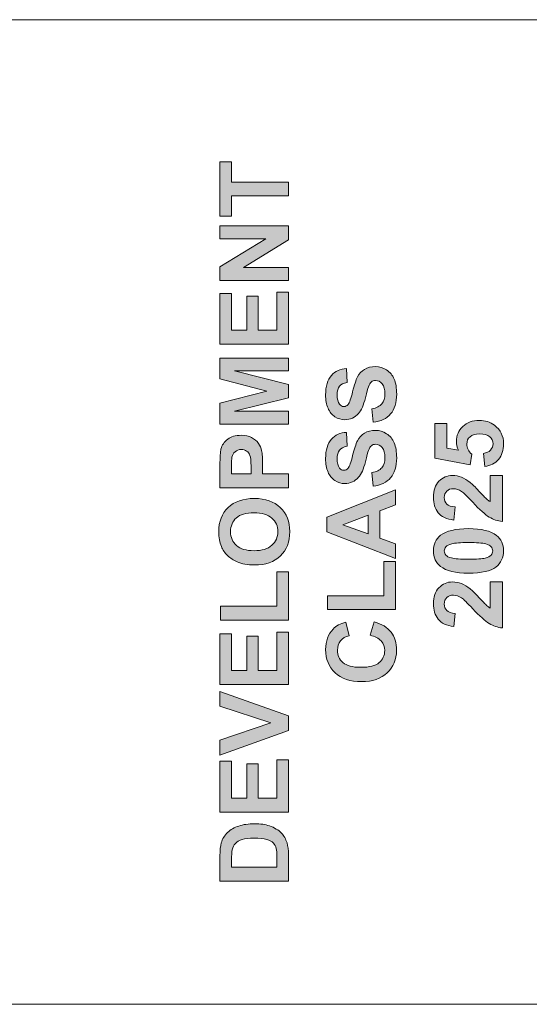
# Model space of a CAD drawing. Header units: millimetres. Extents: x 7 to 595, y -296 to -6.
# Tile 82 of 131: x 190 to 203, y -34 to -8. Entities that reach past the tile are written whole.
import ezdxf

# ---------------------------------------------------------------- set-up
doc = ezdxf.new("R2010")
doc.units = ezdxf.units.MM
doc.header["$MEASUREMENT"] = 0
doc.layers.add('Layer 1', color=7, linetype='Continuous', lineweight=0)

# ---------------------------------------------------------------- blocks, each defined once
blk = doc.blocks.new('Block_4')
at = {"layer": 'Layer 1', "true_color": 0x2c2a29, "transparency": 33554687}
for points in [[(196.932, -12.166), (195.429, -12.166), (195.429, -12.702), (195.124, -12.702), (195.124, -11.267), (195.429, -11.267), (195.429, -11.8), (196.932, -11.8)], [(196.932, -14.398), (195.124, -14.398), (195.124, -14.043), (196.336, -13.299), (195.124, -13.299), (195.124, -12.96), (196.932, -12.96), (196.932, -13.326), (195.743, -14.059), (196.932, -14.059)], [(196.932, -16.083), (195.124, -16.083), (195.124, -14.744), (195.429, -14.744), (195.429, -15.716), (195.831, -15.716), (195.831, -14.812), (196.137, -14.812), (196.137, -15.716), (196.627, -15.716), (196.627, -14.708), (196.932, -14.708)], [(196.932, -18.192), (195.124, -18.192), (195.124, -17.644), (196.357, -17.319), (195.124, -16.999), (195.124, -16.449), (196.932, -16.449), (196.932, -16.787), (195.509, -16.789), (196.932, -17.145), (196.932, -17.497), (195.509, -17.852), (196.932, -17.854)], [(199.755, -23.092), (197.961, -23.092), (197.961, -22.725), (199.449, -22.725), (199.449, -21.818), (199.755, -21.818)], [(196.932, -23.37), (195.139, -23.37), (195.139, -23.004), (196.627, -23.004), (196.627, -22.097), (196.932, -22.097)], [(196.932, -25.066), (195.124, -25.066), (195.124, -23.727), (195.429, -23.727), (195.429, -24.699), (195.831, -24.699), (195.831, -23.795), (196.137, -23.795), (196.137, -24.699), (196.627, -24.699), (196.627, -23.691), (196.932, -23.691)], [(196.932, -26.288), (195.124, -26.935), (195.124, -26.539), (196.463, -26.08), (195.124, -25.639), (195.124, -25.25), (196.932, -25.893)], [(196.932, -28.436), (195.124, -28.436), (195.124, -27.097), (195.429, -27.097), (195.429, -28.069), (195.831, -28.069), (195.831, -27.165), (196.137, -27.165), (196.137, -28.069), (196.627, -28.069), (196.627, -27.061), (196.932, -27.061)]]:
    blk.add_hatch(color=250, dxfattribs=at).paths.add_polyline_path(points)
h = blk.add_hatch(color=250, dxfattribs=at)
edge = h.paths.add_edge_path()
edge.add_spline(control_points=[(199.169, -18.145), (199.169, -18.145), (199.133, -17.789), (199.133, -17.789), (199.253, -17.767), (199.34, -17.724), (199.396, -17.659), (199.452, -17.594), (199.48, -17.506), (199.48, -17.395), (199.48, -17.278), (199.455, -17.19), (199.405, -17.13), (199.355, -17.071), (199.297, -17.041), (199.231, -17.041), (199.188, -17.041), (199.152, -17.054), (199.122, -17.078), (199.091, -17.103), (199.065, -17.147), (199.043, -17.209), (199.028, -17.252), (199.002, -17.349), (198.964, -17.5), (198.915, -17.695), (198.855, -17.832), (198.784, -17.911), (198.684, -18.022), (198.563, -18.077), (198.419, -18.077), (198.327, -18.077), (198.24, -18.051), (198.16, -17.999), (198.08, -17.947), (198.018, -17.872), (197.976, -17.774), (197.934, -17.675), (197.913, -17.558), (197.913, -17.419), (197.913, -17.193), (197.963, -17.022), (198.064, -16.908), (198.165, -16.793), (198.298, -16.734), (198.466, -16.728), (198.466, -16.728), (198.479, -17.094), (198.479, -17.094), (198.386, -17.11), (198.319, -17.143), (198.278, -17.194), (198.237, -17.245), (198.216, -17.321), (198.216, -17.423), (198.216, -17.528), (198.238, -17.611), (198.282, -17.67), (198.31, -17.709), (198.348, -17.728), (198.395, -17.728), (198.438, -17.728), (198.474, -17.71), (198.505, -17.674), (198.544, -17.628), (198.584, -17.516), (198.626, -17.339), (198.668, -17.162), (198.712, -17.031), (198.757, -16.946), (198.802, -16.861), (198.863, -16.795), (198.941, -16.747), (199.019, -16.699), (199.114, -16.675), (199.229, -16.675), (199.332, -16.675), (199.429, -16.703), (199.52, -16.761), (199.611, -16.819), (199.678, -16.9), (199.722, -17.005), (199.766, -17.11), (199.788, -17.242), (199.788, -17.399), (199.788, -17.627), (199.735, -17.803), (199.629, -17.926), (199.524, -18.048), (199.371, -18.121), (199.169, -18.145)], knot_values=[0, 0, 0, 0, 1, 1, 1, 2, 2, 2, 3, 3, 3, 4, 4, 4, 5, 5, 5, 6, 6, 6, 7, 7, 7, 8, 8, 8, 9, 9, 9, 10, 10, 10, 11, 11, 11, 12, 12, 12, 13, 13, 13, 14, 14, 14, 15, 15, 15, 16, 16, 16, 17, 17, 17, 18, 18, 18, 19, 19, 19, 20, 20, 20, 21, 21, 21, 22, 22, 22, 23, 23, 23, 24, 24, 24, 25, 25, 25, 26, 26, 26, 27, 27, 27, 28, 28, 28, 29, 29, 29, 30, 30, 30, 30], degree=3, periodic=0)
h = blk.add_hatch(color=250, dxfattribs=at)
edge = h.paths.add_edge_path()
edge.add_spline(control_points=[(202.113, -19.313), (202.113, -19.313), (202.077, -18.967), (202.077, -18.967), (202.155, -18.957), (202.218, -18.928), (202.264, -18.879), (202.31, -18.831), (202.332, -18.775), (202.332, -18.711), (202.332, -18.639), (202.303, -18.577), (202.243, -18.527), (202.184, -18.477), (202.095, -18.452), (201.976, -18.452), (201.864, -18.452), (201.78, -18.477), (201.724, -18.527), (201.668, -18.576), (201.64, -18.641), (201.64, -18.721), (201.64, -18.821), (201.684, -18.911), (201.771, -18.99), (201.771, -18.99), (201.731, -19.27), (201.731, -19.27), (201.731, -19.27), (200.791, -19.093), (200.791, -19.093), (200.791, -19.093), (200.791, -18.176), (200.791, -18.176), (200.791, -18.176), (201.115, -18.176), (201.115, -18.176), (201.115, -18.176), (201.115, -18.83), (201.115, -18.83), (201.115, -18.83), (201.422, -18.885), (201.422, -18.885), (201.384, -18.808), (201.365, -18.729), (201.365, -18.648), (201.365, -18.494), (201.421, -18.363), (201.533, -18.256), (201.645, -18.149), (201.791, -18.095), (201.97, -18.095), (202.12, -18.095), (202.253, -18.139), (202.37, -18.225), (202.53, -18.343), (202.61, -18.506), (202.61, -18.715), (202.61, -18.882), (202.565, -19.019), (202.475, -19.124), (202.385, -19.23), (202.265, -19.293), (202.113, -19.313)], knot_values=[0, 0, 0, 0, 1, 1, 1, 2, 2, 2, 3, 3, 3, 4, 4, 4, 5, 5, 5, 6, 6, 6, 7, 7, 7, 8, 8, 8, 9, 9, 9, 10, 10, 10, 11, 11, 11, 12, 12, 12, 13, 13, 13, 14, 14, 14, 15, 15, 15, 16, 16, 16, 17, 17, 17, 18, 18, 18, 19, 19, 19, 20, 20, 20, 21, 21, 21, 21], degree=3, periodic=0)
h = blk.add_hatch(color=250, dxfattribs=at)
edge = h.paths.add_edge_path()
edge.add_spline(control_points=[(199.169, -19.83), (199.169, -19.83), (199.133, -19.474), (199.133, -19.474), (199.253, -19.452), (199.34, -19.409), (199.396, -19.344), (199.452, -19.279), (199.48, -19.191), (199.48, -19.08), (199.48, -18.963), (199.455, -18.875), (199.405, -18.815), (199.355, -18.756), (199.297, -18.726), (199.231, -18.726), (199.188, -18.726), (199.152, -18.739), (199.122, -18.763), (199.091, -18.788), (199.065, -18.832), (199.043, -18.894), (199.028, -18.937), (199.002, -19.034), (198.964, -19.185), (198.915, -19.38), (198.855, -19.517), (198.784, -19.596), (198.684, -19.707), (198.563, -19.762), (198.419, -19.762), (198.327, -19.762), (198.24, -19.736), (198.16, -19.684), (198.08, -19.632), (198.018, -19.557), (197.976, -19.459), (197.934, -19.361), (197.913, -19.243), (197.913, -19.104), (197.913, -18.878), (197.963, -18.707), (198.064, -18.593), (198.165, -18.478), (198.298, -18.419), (198.466, -18.413), (198.466, -18.413), (198.479, -18.779), (198.479, -18.779), (198.386, -18.795), (198.319, -18.828), (198.278, -18.879), (198.237, -18.93), (198.216, -19.006), (198.216, -19.108), (198.216, -19.214), (198.238, -19.296), (198.282, -19.355), (198.31, -19.394), (198.348, -19.413), (198.395, -19.413), (198.438, -19.413), (198.474, -19.395), (198.505, -19.359), (198.544, -19.313), (198.584, -19.201), (198.626, -19.024), (198.668, -18.847), (198.712, -18.716), (198.757, -18.631), (198.802, -18.546), (198.863, -18.48), (198.941, -18.432), (199.019, -18.384), (199.114, -18.36), (199.229, -18.36), (199.332, -18.36), (199.429, -18.388), (199.52, -18.446), (199.611, -18.504), (199.678, -18.585), (199.722, -18.69), (199.766, -18.795), (199.788, -18.927), (199.788, -19.084), (199.788, -19.313), (199.735, -19.488), (199.629, -19.611), (199.524, -19.733), (199.371, -19.806), (199.169, -19.83)], knot_values=[0, 0, 0, 0, 1, 1, 1, 2, 2, 2, 3, 3, 3, 4, 4, 4, 5, 5, 5, 6, 6, 6, 7, 7, 7, 8, 8, 8, 9, 9, 9, 10, 10, 10, 11, 11, 11, 12, 12, 12, 13, 13, 13, 14, 14, 14, 15, 15, 15, 16, 16, 16, 17, 17, 17, 18, 18, 18, 19, 19, 19, 20, 20, 20, 21, 21, 21, 22, 22, 22, 23, 23, 23, 24, 24, 24, 25, 25, 25, 26, 26, 26, 27, 27, 27, 28, 28, 28, 29, 29, 29, 30, 30, 30, 30], degree=3, periodic=0)
h = blk.add_hatch(color=250, dxfattribs=at)
edge = h.paths.add_edge_path()
edge.add_spline(control_points=[(195.429, -19.506), (195.429, -19.506), (195.945, -19.506), (195.945, -19.506), (195.945, -19.506), (195.945, -19.307), (195.945, -19.307), (195.945, -19.163), (195.935, -19.068), (195.916, -19.019), (195.897, -18.971), (195.868, -18.933), (195.827, -18.905), (195.786, -18.878), (195.74, -18.864), (195.686, -18.864), (195.62, -18.864), (195.565, -18.884), (195.522, -18.922), (195.479, -18.961), (195.452, -19.009), (195.442, -19.068), (195.434, -19.112), (195.429, -19.199), (195.429, -19.33), (195.429, -19.33), (195.429, -19.506), (195.429, -19.506)], knot_values=[0, 0, 0, 0, 1, 1, 1, 2, 2, 2, 3, 3, 3, 4, 4, 4, 5, 5, 5, 6, 6, 6, 7, 7, 7, 8, 8, 8, 9, 9, 9, 9], degree=3, periodic=0)
edge = h.paths.add_edge_path()
edge.add_spline(control_points=[(196.932, -19.872), (196.932, -19.872), (195.124, -19.872), (195.124, -19.872), (195.124, -19.872), (195.124, -19.287), (195.124, -19.287), (195.124, -19.065), (195.133, -18.92), (195.151, -18.853), (195.178, -18.749), (195.237, -18.662), (195.328, -18.593), (195.419, -18.523), (195.536, -18.488), (195.68, -18.488), (195.791, -18.488), (195.885, -18.508), (195.96, -18.548), (196.036, -18.588), (196.095, -18.639), (196.139, -18.701), (196.182, -18.763), (196.21, -18.826), (196.224, -18.89), (196.242, -18.977), (196.25, -19.103), (196.25, -19.268), (196.25, -19.268), (196.25, -19.506), (196.25, -19.506), (196.25, -19.506), (196.932, -19.506), (196.932, -19.506), (196.932, -19.506), (196.932, -19.872), (196.932, -19.872), (196.932, -19.872), (196.932, -19.872), (196.932, -19.872)], knot_values=[0, 0, 0, 0, 1, 1, 1, 2, 2, 2, 3, 3, 3, 4, 4, 4, 5, 5, 5, 6, 6, 6, 7, 7, 7, 8, 8, 8, 9, 9, 9, 10, 10, 10, 11, 11, 11, 12, 12, 12, 13, 13, 13, 13], degree=3, periodic=0)
h = blk.add_hatch(color=250, dxfattribs=at)
edge = h.paths.add_edge_path()
edge.add_spline(control_points=[(202.256, -19.551), (202.256, -19.551), (202.577, -19.551), (202.577, -19.551), (202.577, -19.551), (202.577, -20.766), (202.577, -20.766), (202.455, -20.753), (202.34, -20.714), (202.231, -20.648), (202.122, -20.582), (201.977, -20.452), (201.796, -20.258), (201.651, -20.102), (201.552, -20.007), (201.5, -19.971), (201.428, -19.924), (201.357, -19.9), (201.287, -19.9), (201.21, -19.9), (201.15, -19.92), (201.109, -19.962), (201.067, -20.003), (201.046, -20.061), (201.046, -20.133), (201.046, -20.206), (201.068, -20.263), (201.112, -20.306), (201.155, -20.349), (201.228, -20.373), (201.329, -20.38), (201.329, -20.38), (201.295, -20.726), (201.295, -20.726), (201.104, -20.705), (200.966, -20.641), (200.883, -20.532), (200.8, -20.424), (200.758, -20.288), (200.758, -20.125), (200.758, -19.946), (200.807, -19.806), (200.903, -19.704), (201, -19.602), (201.12, -19.551), (201.263, -19.551), (201.345, -19.551), (201.422, -19.566), (201.496, -19.595), (201.57, -19.624), (201.648, -19.67), (201.728, -19.734), (201.782, -19.776), (201.859, -19.852), (201.96, -19.961), (202.06, -20.071), (202.127, -20.141), (202.16, -20.17), (202.193, -20.199), (202.225, -20.223), (202.256, -20.241), (202.256, -20.241), (202.256, -19.551), (202.256, -19.551)], knot_values=[0, 0, 0, 0, 1, 1, 1, 2, 2, 2, 3, 3, 3, 4, 4, 4, 5, 5, 5, 6, 6, 6, 7, 7, 7, 8, 8, 8, 9, 9, 9, 10, 10, 10, 11, 11, 11, 12, 12, 12, 13, 13, 13, 14, 14, 14, 15, 15, 15, 16, 16, 16, 17, 17, 17, 18, 18, 18, 19, 19, 19, 20, 20, 20, 21, 21, 21, 21], degree=3, periodic=0)
h = blk.add_hatch(color=250, dxfattribs=at)
edge = h.paths.add_edge_path()
edge.add_spline(control_points=[(199.037, -20.599), (199.037, -20.599), (198.368, -20.85), (198.368, -20.85), (198.368, -20.85), (199.037, -21.094), (199.037, -21.094), (199.037, -21.094), (199.037, -20.599), (199.037, -20.599)], knot_values=[0, 0, 0, 0, 1, 1, 1, 2, 2, 2, 3, 3, 3, 3], degree=3, periodic=0)
edge = h.paths.add_edge_path()
edge.add_spline(control_points=[(199.755, -19.929), (199.755, -19.929), (199.755, -20.324), (199.755, -20.324), (199.755, -20.324), (199.343, -20.48), (199.343, -20.48), (199.343, -20.48), (199.343, -21.205), (199.343, -21.205), (199.343, -21.205), (199.755, -21.356), (199.755, -21.356), (199.755, -21.356), (199.755, -21.743), (199.755, -21.743), (199.755, -21.743), (197.946, -21.041), (197.946, -21.041), (197.946, -21.041), (197.946, -20.654), (197.946, -20.654), (197.946, -20.654), (199.755, -19.929), (199.755, -19.929), (199.755, -19.929), (199.755, -19.929), (199.755, -19.929)], knot_values=[0, 0, 0, 0, 1, 1, 1, 2, 2, 2, 3, 3, 3, 4, 4, 4, 5, 5, 5, 6, 6, 6, 7, 7, 7, 8, 8, 8, 9, 9, 9, 9], degree=3, periodic=0)
h = blk.add_hatch(color=250, dxfattribs=at)
edge = h.paths.add_edge_path()
edge.add_spline(control_points=[(196.027, -21.537), (196.232, -21.537), (196.387, -21.489), (196.493, -21.394), (196.599, -21.3), (196.652, -21.179), (196.652, -21.034), (196.652, -20.887), (196.599, -20.768), (196.495, -20.674), (196.389, -20.58), (196.232, -20.534), (196.022, -20.534), (195.814, -20.534), (195.659, -20.579), (195.557, -20.671), (195.455, -20.761), (195.404, -20.882), (195.404, -21.034), (195.404, -21.184), (195.456, -21.306), (195.559, -21.398), (195.663, -21.49), (195.818, -21.537), (196.027, -21.537)], knot_values=[0, 0, 0, 0, 1, 1, 1, 2, 2, 2, 3, 3, 3, 4, 4, 4, 5, 5, 5, 6, 6, 6, 7, 7, 7, 8, 8, 8, 8], degree=3, periodic=0)
edge = h.paths.add_edge_path()
edge.add_spline(control_points=[(196.039, -21.913), (195.855, -21.913), (195.7, -21.885), (195.574, -21.83), (195.482, -21.789), (195.399, -21.733), (195.326, -21.662), (195.252, -21.591), (195.198, -21.513), (195.162, -21.428), (195.115, -21.315), (195.091, -21.185), (195.091, -21.038), (195.091, -20.771), (195.174, -20.558), (195.339, -20.397), (195.505, -20.237), (195.735, -20.157), (196.031, -20.157), (196.323, -20.157), (196.552, -20.237), (196.717, -20.396), (196.883, -20.554), (196.965, -20.767), (196.965, -21.033), (196.965, -21.302), (196.883, -21.516), (196.719, -21.675), (196.554, -21.834), (196.328, -21.913), (196.039, -21.913), (196.039, -21.913), (196.039, -21.913), (196.039, -21.913)], knot_values=[0, 0, 0, 0, 1, 1, 1, 2, 2, 2, 3, 3, 3, 4, 4, 4, 5, 5, 5, 6, 6, 6, 7, 7, 7, 8, 8, 8, 9, 9, 9, 10, 10, 10, 11, 11, 11, 11], degree=3, periodic=0)
h = blk.add_hatch(color=250, dxfattribs=at)
edge = h.paths.add_edge_path()
edge.add_spline(control_points=[(201.046, -21.541), (201.046, -21.582), (201.06, -21.619), (201.087, -21.651), (201.113, -21.684), (201.161, -21.709), (201.231, -21.727), (201.32, -21.75), (201.472, -21.762), (201.685, -21.762), (201.898, -21.762), (202.044, -21.752), (202.123, -21.731), (202.203, -21.709), (202.256, -21.683), (202.283, -21.651), (202.309, -21.619), (202.322, -21.582), (202.322, -21.541), (202.322, -21.5), (202.309, -21.463), (202.282, -21.43), (202.255, -21.398), (202.207, -21.373), (202.138, -21.355), (202.049, -21.332), (201.898, -21.32), (201.685, -21.32), (201.472, -21.32), (201.326, -21.331), (201.246, -21.352), (201.167, -21.373), (201.113, -21.399), (201.087, -21.431), (201.06, -21.463), (201.046, -21.5), (201.046, -21.541)], knot_values=[0, 0, 0, 0, 1, 1, 1, 2, 2, 2, 3, 3, 3, 4, 4, 4, 5, 5, 5, 6, 6, 6, 7, 7, 7, 8, 8, 8, 9, 9, 9, 10, 10, 10, 11, 11, 11, 12, 12, 12, 12], degree=3, periodic=0)
edge = h.paths.add_edge_path()
edge.add_spline(control_points=[(200.758, -21.541), (200.758, -21.366), (200.821, -21.229), (200.947, -21.13), (201.095, -21.013), (201.341, -20.954), (201.685, -20.954), (202.028, -20.954), (202.275, -21.013), (202.425, -21.131), (202.548, -21.229), (202.61, -21.366), (202.61, -21.541), (202.61, -21.717), (202.542, -21.859), (202.407, -21.967), (202.271, -22.075), (202.029, -22.129), (201.681, -22.129), (201.34, -22.129), (201.094, -22.069), (200.944, -21.951), (200.82, -21.853), (200.758, -21.716), (200.758, -21.541), (200.758, -21.541), (200.758, -21.541), (200.758, -21.541)], knot_values=[0, 0, 0, 0, 1, 1, 1, 2, 2, 2, 3, 3, 3, 4, 4, 4, 5, 5, 5, 6, 6, 6, 7, 7, 7, 8, 8, 8, 9, 9, 9, 9], degree=3, periodic=0)
h = blk.add_hatch(color=250, dxfattribs=at)
edge = h.paths.add_edge_path()
edge.add_spline(control_points=[(202.256, -22.361), (202.256, -22.361), (202.577, -22.361), (202.577, -22.361), (202.577, -22.361), (202.577, -23.576), (202.577, -23.576), (202.455, -23.563), (202.34, -23.524), (202.231, -23.458), (202.122, -23.393), (201.977, -23.262), (201.796, -23.069), (201.651, -22.912), (201.552, -22.817), (201.5, -22.782), (201.428, -22.734), (201.357, -22.71), (201.287, -22.71), (201.21, -22.71), (201.15, -22.731), (201.109, -22.772), (201.067, -22.814), (201.046, -22.871), (201.046, -22.944), (201.046, -23.016), (201.068, -23.073), (201.112, -23.116), (201.155, -23.159), (201.228, -23.183), (201.329, -23.19), (201.329, -23.19), (201.295, -23.536), (201.295, -23.536), (201.104, -23.515), (200.966, -23.451), (200.883, -23.342), (200.8, -23.234), (200.758, -23.098), (200.758, -22.935), (200.758, -22.757), (200.807, -22.616), (200.903, -22.514), (201, -22.412), (201.12, -22.361), (201.263, -22.361), (201.345, -22.361), (201.422, -22.376), (201.496, -22.405), (201.57, -22.434), (201.648, -22.481), (201.728, -22.544), (201.782, -22.586), (201.859, -22.662), (201.96, -22.771), (202.06, -22.881), (202.127, -22.951), (202.16, -22.98), (202.193, -23.009), (202.225, -23.033), (202.256, -23.051), (202.256, -23.051), (202.256, -22.361), (202.256, -22.361)], knot_values=[0, 0, 0, 0, 1, 1, 1, 2, 2, 2, 3, 3, 3, 4, 4, 4, 5, 5, 5, 6, 6, 6, 7, 7, 7, 8, 8, 8, 9, 9, 9, 10, 10, 10, 11, 11, 11, 12, 12, 12, 13, 13, 13, 14, 14, 14, 15, 15, 15, 16, 16, 16, 17, 17, 17, 18, 18, 18, 19, 19, 19, 20, 20, 20, 21, 21, 21, 21], degree=3, periodic=0)
h = blk.add_hatch(color=250, dxfattribs=at)
edge = h.paths.add_edge_path()
edge.add_spline(control_points=[(199.088, -23.769), (199.088, -23.769), (199.197, -23.416), (199.197, -23.416), (199.396, -23.47), (199.544, -23.56), (199.64, -23.687), (199.737, -23.813), (199.785, -23.973), (199.785, -24.167), (199.785, -24.407), (199.703, -24.605), (199.539, -24.76), (199.375, -24.914), (199.15, -24.992), (198.865, -24.992), (198.564, -24.992), (198.33, -24.914), (198.163, -24.759), (197.997, -24.603), (197.913, -24.399), (197.913, -24.145), (197.913, -23.924), (197.979, -23.744), (198.11, -23.606), (198.187, -23.523), (198.298, -23.462), (198.444, -23.42), (198.444, -23.42), (198.53, -23.782), (198.53, -23.782), (198.436, -23.803), (198.362, -23.848), (198.308, -23.916), (198.253, -23.984), (198.226, -24.066), (198.226, -24.163), (198.226, -24.298), (198.274, -24.407), (198.371, -24.49), (198.467, -24.574), (198.623, -24.615), (198.838, -24.615), (199.067, -24.615), (199.229, -24.574), (199.326, -24.492), (199.423, -24.41), (199.472, -24.303), (199.472, -24.171), (199.472, -24.074), (199.441, -23.99), (199.379, -23.92), (199.317, -23.85), (199.221, -23.8), (199.088, -23.769)], knot_values=[0, 0, 0, 0, 1, 1, 1, 2, 2, 2, 3, 3, 3, 4, 4, 4, 5, 5, 5, 6, 6, 6, 7, 7, 7, 8, 8, 8, 9, 9, 9, 10, 10, 10, 11, 11, 11, 12, 12, 12, 13, 13, 13, 14, 14, 14, 15, 15, 15, 16, 16, 16, 17, 17, 17, 18, 18, 18, 18], degree=3, periodic=0)
h = blk.add_hatch(color=250, dxfattribs=at)
edge = h.paths.add_edge_path()
edge.add_spline(control_points=[(195.429, -29.894), (195.429, -29.894), (196.627, -29.894), (196.627, -29.894), (196.627, -29.894), (196.627, -29.622), (196.627, -29.622), (196.627, -29.521), (196.621, -29.448), (196.609, -29.403), (196.595, -29.343), (196.569, -29.294), (196.534, -29.256), (196.499, -29.216), (196.441, -29.185), (196.36, -29.16), (196.279, -29.136), (196.168, -29.123), (196.029, -29.123), (195.889, -29.123), (195.782, -29.136), (195.707, -29.16), (195.632, -29.185), (195.574, -29.219), (195.532, -29.264), (195.49, -29.308), (195.461, -29.364), (195.447, -29.432), (195.435, -29.483), (195.429, -29.582), (195.429, -29.731), (195.429, -29.731), (195.429, -29.894), (195.429, -29.894)], knot_values=[0, 0, 0, 0, 1, 1, 1, 2, 2, 2, 3, 3, 3, 4, 4, 4, 5, 5, 5, 6, 6, 6, 7, 7, 7, 8, 8, 8, 9, 9, 9, 10, 10, 10, 11, 11, 11, 11], degree=3, periodic=0)
edge = h.paths.add_edge_path()
edge.add_spline(control_points=[(195.124, -30.26), (195.124, -30.26), (195.124, -29.594), (195.124, -29.594), (195.124, -29.444), (195.135, -29.329), (195.158, -29.251), (195.189, -29.145), (195.245, -29.054), (195.325, -28.979), (195.404, -28.903), (195.502, -28.846), (195.618, -28.806), (195.733, -28.767), (195.876, -28.747), (196.045, -28.747), (196.194, -28.747), (196.322, -28.766), (196.43, -28.803), (196.562, -28.848), (196.669, -28.912), (196.75, -28.996), (196.812, -29.059), (196.86, -29.144), (196.894, -29.252), (196.92, -29.332), (196.932, -29.44), (196.932, -29.574), (196.932, -29.574), (196.932, -30.26), (196.932, -30.26), (196.932, -30.26), (195.124, -30.26), (195.124, -30.26), (195.124, -30.26), (195.124, -30.26), (195.124, -30.26)], knot_values=[0, 0, 0, 0, 1, 1, 1, 2, 2, 2, 3, 3, 3, 4, 4, 4, 5, 5, 5, 6, 6, 6, 7, 7, 7, 8, 8, 8, 9, 9, 9, 10, 10, 10, 11, 11, 11, 12, 12, 12, 12], degree=3, periodic=0)
at = {"layer": 'Layer 1'}
for points in [[(196.932, -12.166), (195.429, -12.166), (195.429, -12.702), (195.124, -12.702), (195.124, -11.267), (195.429, -11.267), (195.429, -11.8), (196.932, -11.8)], [(196.932, -14.398), (195.124, -14.398), (195.124, -14.043), (196.336, -13.299), (195.124, -13.299), (195.124, -12.96), (196.932, -12.96), (196.932, -13.326), (195.743, -14.059), (196.932, -14.059)], [(196.932, -16.083), (195.124, -16.083), (195.124, -14.744), (195.429, -14.744), (195.429, -15.716), (195.831, -15.716), (195.831, -14.812), (196.137, -14.812), (196.137, -15.716), (196.627, -15.716), (196.627, -14.708), (196.932, -14.708)], [(196.932, -18.192), (195.124, -18.192), (195.124, -17.644), (196.357, -17.319), (195.124, -16.999), (195.124, -16.449), (196.932, -16.449), (196.932, -16.787), (195.509, -16.789), (196.932, -17.145), (196.932, -17.497), (195.509, -17.852), (196.932, -17.854)], [(199.755, -23.092), (197.961, -23.092), (197.961, -22.725), (199.449, -22.725), (199.449, -21.818), (199.755, -21.818)], [(196.932, -23.37), (195.139, -23.37), (195.139, -23.004), (196.627, -23.004), (196.627, -22.097), (196.932, -22.097)], [(196.932, -25.066), (195.124, -25.066), (195.124, -23.727), (195.429, -23.727), (195.429, -24.699), (195.831, -24.699), (195.831, -23.795), (196.137, -23.795), (196.137, -24.699), (196.627, -24.699), (196.627, -23.691), (196.932, -23.691)], [(196.932, -26.288), (195.124, -26.935), (195.124, -26.539), (196.463, -26.08), (195.124, -25.639), (195.124, -25.25), (196.932, -25.893)], [(196.932, -28.436), (195.124, -28.436), (195.124, -27.097), (195.429, -27.097), (195.429, -28.069), (195.831, -28.069), (195.831, -27.165), (196.137, -27.165), (196.137, -28.069), (196.627, -28.069), (196.627, -27.061), (196.932, -27.061)]]:
    blk.add_lwpolyline(points, close=True, dxfattribs=at)
at = {"layer": 'Layer 1', "color": 242, "lineweight": 0, "true_color": 0xe32227}
blk.add_open_spline([(178.89, -7.514), (178.89, -7.514), (266.39, -7.514), (266.39, -7.514), (266.39, -7.514), (266.39, -11.014), (266.39, -11.014), (266.39, -11.014), (261.39, -11.014), (261.39, -11.014), (261.39, -11.014), (261.39, -30.014), (261.39, -30.014), (261.39, -30.014), (266.39, -30.014), (266.39, -30.014), (266.39, -30.014), (266.39, -33.514), (266.39, -33.514), (266.39, -33.514), (178.89, -33.514), (178.89, -33.514), (177.515, -33.514), (176.39, -32.389), (176.39, -31.014), (176.39, -31.014), (176.39, -10.014), (176.39, -10.014), (176.39, -8.639), (177.515, -7.514), (178.89, -7.514)], degree=3, knots=[0, 0, 0, 0, 1, 1, 1, 2, 2, 2, 3, 3, 3, 4, 4, 4, 5, 5, 5, 6, 6, 6, 7, 7, 7, 8, 8, 8, 9, 9, 9, 10, 10, 10, 10], dxfattribs=at)
at = {"layer": 'Layer 1'}
for points, knots in [([(199.169, -18.145), (199.169, -18.145), (199.133, -17.789), (199.133, -17.789), (199.253, -17.767), (199.34, -17.724), (199.396, -17.659), (199.452, -17.594), (199.48, -17.506), (199.48, -17.395), (199.48, -17.278), (199.455, -17.19), (199.405, -17.13), (199.355, -17.071), (199.297, -17.041), (199.231, -17.041), (199.188, -17.041), (199.152, -17.054), (199.122, -17.078), (199.091, -17.103), (199.065, -17.147), (199.043, -17.209), (199.028, -17.252), (199.002, -17.349), (198.964, -17.5), (198.915, -17.695), (198.855, -17.832), (198.784, -17.911), (198.684, -18.022), (198.563, -18.077), (198.419, -18.077), (198.327, -18.077), (198.24, -18.051), (198.16, -17.999), (198.08, -17.947), (198.018, -17.872), (197.976, -17.774), (197.934, -17.675), (197.913, -17.558), (197.913, -17.419), (197.913, -17.193), (197.963, -17.022), (198.064, -16.908), (198.165, -16.793), (198.298, -16.734), (198.466, -16.728), (198.466, -16.728), (198.479, -17.094), (198.479, -17.094), (198.386, -17.11), (198.319, -17.143), (198.278, -17.194), (198.237, -17.245), (198.216, -17.321), (198.216, -17.423), (198.216, -17.528), (198.238, -17.611), (198.282, -17.67), (198.31, -17.709), (198.348, -17.728), (198.395, -17.728), (198.438, -17.728), (198.474, -17.71), (198.505, -17.674), (198.544, -17.628), (198.584, -17.516), (198.626, -17.339), (198.668, -17.162), (198.712, -17.031), (198.757, -16.946), (198.802, -16.861), (198.863, -16.795), (198.941, -16.747), (199.019, -16.699), (199.114, -16.675), (199.229, -16.675), (199.332, -16.675), (199.429, -16.703), (199.52, -16.761), (199.611, -16.819), (199.678, -16.9), (199.722, -17.005), (199.766, -17.11), (199.788, -17.242), (199.788, -17.399), (199.788, -17.627), (199.735, -17.803), (199.629, -17.926), (199.524, -18.048), (199.371, -18.121), (199.169, -18.145)], [0, 0, 0, 0, 1, 1, 1, 2, 2, 2, 3, 3, 3, 4, 4, 4, 5, 5, 5, 6, 6, 6, 7, 7, 7, 8, 8, 8, 9, 9, 9, 10, 10, 10, 11, 11, 11, 12, 12, 12, 13, 13, 13, 14, 14, 14, 15, 15, 15, 16, 16, 16, 17, 17, 17, 18, 18, 18, 19, 19, 19, 20, 20, 20, 21, 21, 21, 22, 22, 22, 23, 23, 23, 24, 24, 24, 25, 25, 25, 26, 26, 26, 27, 27, 27, 28, 28, 28, 29, 29, 29, 30, 30, 30, 30]), ([(202.113, -19.313), (202.113, -19.313), (202.077, -18.967), (202.077, -18.967), (202.155, -18.957), (202.218, -18.928), (202.264, -18.879), (202.31, -18.831), (202.332, -18.775), (202.332, -18.711), (202.332, -18.639), (202.303, -18.577), (202.243, -18.527), (202.184, -18.477), (202.095, -18.452), (201.976, -18.452), (201.864, -18.452), (201.78, -18.477), (201.724, -18.527), (201.668, -18.576), (201.64, -18.641), (201.64, -18.721), (201.64, -18.821), (201.684, -18.911), (201.771, -18.99), (201.771, -18.99), (201.731, -19.27), (201.731, -19.27), (201.731, -19.27), (200.791, -19.093), (200.791, -19.093), (200.791, -19.093), (200.791, -18.176), (200.791, -18.176), (200.791, -18.176), (201.115, -18.176), (201.115, -18.176), (201.115, -18.176), (201.115, -18.83), (201.115, -18.83), (201.115, -18.83), (201.422, -18.885), (201.422, -18.885), (201.384, -18.808), (201.365, -18.729), (201.365, -18.648), (201.365, -18.494), (201.421, -18.363), (201.533, -18.256), (201.645, -18.149), (201.791, -18.095), (201.97, -18.095), (202.12, -18.095), (202.253, -18.139), (202.37, -18.225), (202.53, -18.343), (202.61, -18.506), (202.61, -18.715), (202.61, -18.882), (202.565, -19.019), (202.475, -19.124), (202.385, -19.23), (202.265, -19.293), (202.113, -19.313)], [0, 0, 0, 0, 1, 1, 1, 2, 2, 2, 3, 3, 3, 4, 4, 4, 5, 5, 5, 6, 6, 6, 7, 7, 7, 8, 8, 8, 9, 9, 9, 10, 10, 10, 11, 11, 11, 12, 12, 12, 13, 13, 13, 14, 14, 14, 15, 15, 15, 16, 16, 16, 17, 17, 17, 18, 18, 18, 19, 19, 19, 20, 20, 20, 21, 21, 21, 21]), ([(199.169, -19.83), (199.169, -19.83), (199.133, -19.474), (199.133, -19.474), (199.253, -19.452), (199.34, -19.409), (199.396, -19.344), (199.452, -19.279), (199.48, -19.191), (199.48, -19.08), (199.48, -18.963), (199.455, -18.875), (199.405, -18.815), (199.355, -18.756), (199.297, -18.726), (199.231, -18.726), (199.188, -18.726), (199.152, -18.739), (199.122, -18.763), (199.091, -18.788), (199.065, -18.832), (199.043, -18.894), (199.028, -18.937), (199.002, -19.034), (198.964, -19.185), (198.915, -19.38), (198.855, -19.517), (198.784, -19.596), (198.684, -19.707), (198.563, -19.762), (198.419, -19.762), (198.327, -19.762), (198.24, -19.736), (198.16, -19.684), (198.08, -19.632), (198.018, -19.557), (197.976, -19.459), (197.934, -19.361), (197.913, -19.243), (197.913, -19.104), (197.913, -18.878), (197.963, -18.707), (198.064, -18.593), (198.165, -18.478), (198.298, -18.419), (198.466, -18.413), (198.466, -18.413), (198.479, -18.779), (198.479, -18.779), (198.386, -18.795), (198.319, -18.828), (198.278, -18.879), (198.237, -18.93), (198.216, -19.006), (198.216, -19.108), (198.216, -19.214), (198.238, -19.296), (198.282, -19.355), (198.31, -19.394), (198.348, -19.413), (198.395, -19.413), (198.438, -19.413), (198.474, -19.395), (198.505, -19.359), (198.544, -19.313), (198.584, -19.201), (198.626, -19.024), (198.668, -18.847), (198.712, -18.716), (198.757, -18.631), (198.802, -18.546), (198.863, -18.48), (198.941, -18.432), (199.019, -18.384), (199.114, -18.36), (199.229, -18.36), (199.332, -18.36), (199.429, -18.388), (199.52, -18.446), (199.611, -18.504), (199.678, -18.585), (199.722, -18.69), (199.766, -18.795), (199.788, -18.927), (199.788, -19.084), (199.788, -19.313), (199.735, -19.488), (199.629, -19.611), (199.524, -19.733), (199.371, -19.806), (199.169, -19.83)], [0, 0, 0, 0, 1, 1, 1, 2, 2, 2, 3, 3, 3, 4, 4, 4, 5, 5, 5, 6, 6, 6, 7, 7, 7, 8, 8, 8, 9, 9, 9, 10, 10, 10, 11, 11, 11, 12, 12, 12, 13, 13, 13, 14, 14, 14, 15, 15, 15, 16, 16, 16, 17, 17, 17, 18, 18, 18, 19, 19, 19, 20, 20, 20, 21, 21, 21, 22, 22, 22, 23, 23, 23, 24, 24, 24, 25, 25, 25, 26, 26, 26, 27, 27, 27, 28, 28, 28, 29, 29, 29, 30, 30, 30, 30]), ([(196.932, -19.872), (196.932, -19.872), (195.124, -19.872), (195.124, -19.872), (195.124, -19.872), (195.124, -19.287), (195.124, -19.287), (195.124, -19.065), (195.133, -18.92), (195.151, -18.853), (195.178, -18.749), (195.237, -18.662), (195.328, -18.593), (195.419, -18.523), (195.536, -18.488), (195.68, -18.488), (195.791, -18.488), (195.885, -18.508), (195.96, -18.548), (196.036, -18.588), (196.095, -18.639), (196.139, -18.701), (196.182, -18.763), (196.21, -18.826), (196.224, -18.89), (196.242, -18.977), (196.25, -19.103), (196.25, -19.268), (196.25, -19.268), (196.25, -19.506), (196.25, -19.506), (196.25, -19.506), (196.932, -19.506), (196.932, -19.506), (196.932, -19.506), (196.932, -19.872), (196.932, -19.872), (196.932, -19.872), (196.932, -19.872), (196.932, -19.872)], [0, 0, 0, 0, 1, 1, 1, 2, 2, 2, 3, 3, 3, 4, 4, 4, 5, 5, 5, 6, 6, 6, 7, 7, 7, 8, 8, 8, 9, 9, 9, 10, 10, 10, 11, 11, 11, 12, 12, 12, 13, 13, 13, 13]), ([(195.429, -19.506), (195.429, -19.506), (195.945, -19.506), (195.945, -19.506), (195.945, -19.506), (195.945, -19.307), (195.945, -19.307), (195.945, -19.163), (195.935, -19.068), (195.916, -19.019), (195.897, -18.971), (195.868, -18.933), (195.827, -18.905), (195.786, -18.878), (195.74, -18.864), (195.686, -18.864), (195.62, -18.864), (195.565, -18.884), (195.522, -18.922), (195.479, -18.961), (195.452, -19.009), (195.442, -19.068), (195.434, -19.112), (195.429, -19.199), (195.429, -19.33), (195.429, -19.33), (195.429, -19.506), (195.429, -19.506)], [0, 0, 0, 0, 1, 1, 1, 2, 2, 2, 3, 3, 3, 4, 4, 4, 5, 5, 5, 6, 6, 6, 7, 7, 7, 8, 8, 8, 9, 9, 9, 9]), ([(202.256, -19.551), (202.256, -19.551), (202.577, -19.551), (202.577, -19.551), (202.577, -19.551), (202.577, -20.766), (202.577, -20.766), (202.455, -20.753), (202.34, -20.714), (202.231, -20.648), (202.122, -20.582), (201.977, -20.452), (201.796, -20.258), (201.651, -20.102), (201.552, -20.007), (201.5, -19.971), (201.428, -19.924), (201.357, -19.9), (201.287, -19.9), (201.21, -19.9), (201.15, -19.92), (201.109, -19.962), (201.067, -20.003), (201.046, -20.061), (201.046, -20.133), (201.046, -20.206), (201.068, -20.263), (201.112, -20.306), (201.155, -20.349), (201.228, -20.373), (201.329, -20.38), (201.329, -20.38), (201.295, -20.726), (201.295, -20.726), (201.104, -20.705), (200.966, -20.641), (200.883, -20.532), (200.8, -20.424), (200.758, -20.288), (200.758, -20.125), (200.758, -19.946), (200.807, -19.806), (200.903, -19.704), (201, -19.602), (201.12, -19.551), (201.263, -19.551), (201.345, -19.551), (201.422, -19.566), (201.496, -19.595), (201.57, -19.624), (201.648, -19.67), (201.728, -19.734), (201.782, -19.776), (201.859, -19.852), (201.96, -19.961), (202.06, -20.071), (202.127, -20.141), (202.16, -20.17), (202.193, -20.199), (202.225, -20.223), (202.256, -20.241), (202.256, -20.241), (202.256, -19.551), (202.256, -19.551)], [0, 0, 0, 0, 1, 1, 1, 2, 2, 2, 3, 3, 3, 4, 4, 4, 5, 5, 5, 6, 6, 6, 7, 7, 7, 8, 8, 8, 9, 9, 9, 10, 10, 10, 11, 11, 11, 12, 12, 12, 13, 13, 13, 14, 14, 14, 15, 15, 15, 16, 16, 16, 17, 17, 17, 18, 18, 18, 19, 19, 19, 20, 20, 20, 21, 21, 21, 21]), ([(199.755, -19.929), (199.755, -19.929), (199.755, -20.324), (199.755, -20.324), (199.755, -20.324), (199.343, -20.48), (199.343, -20.48), (199.343, -20.48), (199.343, -21.205), (199.343, -21.205), (199.343, -21.205), (199.755, -21.356), (199.755, -21.356), (199.755, -21.356), (199.755, -21.743), (199.755, -21.743), (199.755, -21.743), (197.946, -21.041), (197.946, -21.041), (197.946, -21.041), (197.946, -20.654), (197.946, -20.654), (197.946, -20.654), (199.755, -19.929), (199.755, -19.929), (199.755, -19.929), (199.755, -19.929), (199.755, -19.929)], [0, 0, 0, 0, 1, 1, 1, 2, 2, 2, 3, 3, 3, 4, 4, 4, 5, 5, 5, 6, 6, 6, 7, 7, 7, 8, 8, 8, 9, 9, 9, 9]), ([(196.039, -21.913), (195.855, -21.913), (195.7, -21.885), (195.574, -21.83), (195.482, -21.789), (195.399, -21.733), (195.326, -21.662), (195.252, -21.591), (195.198, -21.513), (195.162, -21.428), (195.115, -21.315), (195.091, -21.185), (195.091, -21.038), (195.091, -20.771), (195.174, -20.558), (195.339, -20.397), (195.505, -20.237), (195.735, -20.157), (196.031, -20.157), (196.323, -20.157), (196.552, -20.237), (196.717, -20.396), (196.883, -20.554), (196.965, -20.767), (196.965, -21.033), (196.965, -21.302), (196.883, -21.516), (196.719, -21.675), (196.554, -21.834), (196.328, -21.913), (196.039, -21.913), (196.039, -21.913), (196.039, -21.913), (196.039, -21.913)], [0, 0, 0, 0, 1, 1, 1, 2, 2, 2, 3, 3, 3, 4, 4, 4, 5, 5, 5, 6, 6, 6, 7, 7, 7, 8, 8, 8, 9, 9, 9, 10, 10, 10, 11, 11, 11, 11]), ([(196.027, -21.537), (196.232, -21.537), (196.387, -21.489), (196.493, -21.394), (196.599, -21.3), (196.652, -21.179), (196.652, -21.034), (196.652, -20.887), (196.599, -20.768), (196.495, -20.674), (196.389, -20.58), (196.232, -20.534), (196.022, -20.534), (195.814, -20.534), (195.659, -20.579), (195.557, -20.671), (195.455, -20.761), (195.404, -20.882), (195.404, -21.034), (195.404, -21.184), (195.456, -21.306), (195.559, -21.398), (195.663, -21.49), (195.818, -21.537), (196.027, -21.537)], [0, 0, 0, 0, 1, 1, 1, 2, 2, 2, 3, 3, 3, 4, 4, 4, 5, 5, 5, 6, 6, 6, 7, 7, 7, 8, 8, 8, 8]), ([(199.037, -20.599), (199.037, -20.599), (198.368, -20.85), (198.368, -20.85), (198.368, -20.85), (199.037, -21.094), (199.037, -21.094), (199.037, -21.094), (199.037, -20.599), (199.037, -20.599)], [0, 0, 0, 0, 1, 1, 1, 2, 2, 2, 3, 3, 3, 3]), ([(200.758, -21.541), (200.758, -21.366), (200.821, -21.229), (200.947, -21.13), (201.095, -21.013), (201.341, -20.954), (201.685, -20.954), (202.028, -20.954), (202.275, -21.013), (202.425, -21.131), (202.548, -21.229), (202.61, -21.366), (202.61, -21.541), (202.61, -21.717), (202.542, -21.859), (202.407, -21.967), (202.271, -22.075), (202.029, -22.129), (201.681, -22.129), (201.34, -22.129), (201.094, -22.069), (200.944, -21.951), (200.82, -21.853), (200.758, -21.716), (200.758, -21.541), (200.758, -21.541), (200.758, -21.541), (200.758, -21.541)], [0, 0, 0, 0, 1, 1, 1, 2, 2, 2, 3, 3, 3, 4, 4, 4, 5, 5, 5, 6, 6, 6, 7, 7, 7, 8, 8, 8, 9, 9, 9, 9]), ([(201.046, -21.541), (201.046, -21.582), (201.06, -21.619), (201.087, -21.651), (201.113, -21.684), (201.161, -21.709), (201.231, -21.727), (201.32, -21.75), (201.472, -21.762), (201.685, -21.762), (201.898, -21.762), (202.044, -21.752), (202.123, -21.731), (202.203, -21.709), (202.256, -21.683), (202.283, -21.651), (202.309, -21.619), (202.322, -21.582), (202.322, -21.541), (202.322, -21.5), (202.309, -21.463), (202.282, -21.43), (202.255, -21.398), (202.207, -21.373), (202.138, -21.355), (202.049, -21.332), (201.898, -21.32), (201.685, -21.32), (201.472, -21.32), (201.326, -21.331), (201.246, -21.352), (201.167, -21.373), (201.113, -21.399), (201.087, -21.431), (201.06, -21.463), (201.046, -21.5), (201.046, -21.541)], [0, 0, 0, 0, 1, 1, 1, 2, 2, 2, 3, 3, 3, 4, 4, 4, 5, 5, 5, 6, 6, 6, 7, 7, 7, 8, 8, 8, 9, 9, 9, 10, 10, 10, 11, 11, 11, 12, 12, 12, 12]), ([(202.256, -22.361), (202.256, -22.361), (202.577, -22.361), (202.577, -22.361), (202.577, -22.361), (202.577, -23.576), (202.577, -23.576), (202.455, -23.563), (202.34, -23.524), (202.231, -23.458), (202.122, -23.393), (201.977, -23.262), (201.796, -23.069), (201.651, -22.912), (201.552, -22.817), (201.5, -22.782), (201.428, -22.734), (201.357, -22.71), (201.287, -22.71), (201.21, -22.71), (201.15, -22.731), (201.109, -22.772), (201.067, -22.814), (201.046, -22.871), (201.046, -22.944), (201.046, -23.016), (201.068, -23.073), (201.112, -23.116), (201.155, -23.159), (201.228, -23.183), (201.329, -23.19), (201.329, -23.19), (201.295, -23.536), (201.295, -23.536), (201.104, -23.515), (200.966, -23.451), (200.883, -23.342), (200.8, -23.234), (200.758, -23.098), (200.758, -22.935), (200.758, -22.757), (200.807, -22.616), (200.903, -22.514), (201, -22.412), (201.12, -22.361), (201.263, -22.361), (201.345, -22.361), (201.422, -22.376), (201.496, -22.405), (201.57, -22.434), (201.648, -22.481), (201.728, -22.544), (201.782, -22.586), (201.859, -22.662), (201.96, -22.771), (202.06, -22.881), (202.127, -22.951), (202.16, -22.98), (202.193, -23.009), (202.225, -23.033), (202.256, -23.051), (202.256, -23.051), (202.256, -22.361), (202.256, -22.361)], [0, 0, 0, 0, 1, 1, 1, 2, 2, 2, 3, 3, 3, 4, 4, 4, 5, 5, 5, 6, 6, 6, 7, 7, 7, 8, 8, 8, 9, 9, 9, 10, 10, 10, 11, 11, 11, 12, 12, 12, 13, 13, 13, 14, 14, 14, 15, 15, 15, 16, 16, 16, 17, 17, 17, 18, 18, 18, 19, 19, 19, 20, 20, 20, 21, 21, 21, 21]), ([(199.088, -23.769), (199.088, -23.769), (199.197, -23.416), (199.197, -23.416), (199.396, -23.47), (199.544, -23.56), (199.64, -23.687), (199.737, -23.813), (199.785, -23.973), (199.785, -24.167), (199.785, -24.407), (199.703, -24.605), (199.539, -24.76), (199.375, -24.914), (199.15, -24.992), (198.865, -24.992), (198.564, -24.992), (198.33, -24.914), (198.163, -24.759), (197.997, -24.603), (197.913, -24.399), (197.913, -24.145), (197.913, -23.924), (197.979, -23.744), (198.11, -23.606), (198.187, -23.523), (198.298, -23.462), (198.444, -23.42), (198.444, -23.42), (198.53, -23.782), (198.53, -23.782), (198.436, -23.803), (198.362, -23.848), (198.308, -23.916), (198.253, -23.984), (198.226, -24.066), (198.226, -24.163), (198.226, -24.298), (198.274, -24.407), (198.371, -24.49), (198.467, -24.574), (198.623, -24.615), (198.838, -24.615), (199.067, -24.615), (199.229, -24.574), (199.326, -24.492), (199.423, -24.41), (199.472, -24.303), (199.472, -24.171), (199.472, -24.074), (199.441, -23.99), (199.379, -23.92), (199.317, -23.85), (199.221, -23.8), (199.088, -23.769)], [0, 0, 0, 0, 1, 1, 1, 2, 2, 2, 3, 3, 3, 4, 4, 4, 5, 5, 5, 6, 6, 6, 7, 7, 7, 8, 8, 8, 9, 9, 9, 10, 10, 10, 11, 11, 11, 12, 12, 12, 13, 13, 13, 14, 14, 14, 15, 15, 15, 16, 16, 16, 17, 17, 17, 18, 18, 18, 18]), ([(195.124, -30.26), (195.124, -30.26), (195.124, -29.594), (195.124, -29.594), (195.124, -29.444), (195.135, -29.329), (195.158, -29.251), (195.189, -29.145), (195.245, -29.054), (195.325, -28.979), (195.404, -28.903), (195.502, -28.846), (195.618, -28.806), (195.733, -28.767), (195.876, -28.747), (196.045, -28.747), (196.194, -28.747), (196.322, -28.766), (196.43, -28.803), (196.562, -28.848), (196.669, -28.912), (196.75, -28.996), (196.812, -29.059), (196.86, -29.144), (196.894, -29.252), (196.92, -29.332), (196.932, -29.44), (196.932, -29.574), (196.932, -29.574), (196.932, -30.26), (196.932, -30.26), (196.932, -30.26), (195.124, -30.26), (195.124, -30.26), (195.124, -30.26), (195.124, -30.26), (195.124, -30.26)], [0, 0, 0, 0, 1, 1, 1, 2, 2, 2, 3, 3, 3, 4, 4, 4, 5, 5, 5, 6, 6, 6, 7, 7, 7, 8, 8, 8, 9, 9, 9, 10, 10, 10, 11, 11, 11, 12, 12, 12, 12]), ([(195.429, -29.894), (195.429, -29.894), (196.627, -29.894), (196.627, -29.894), (196.627, -29.894), (196.627, -29.622), (196.627, -29.622), (196.627, -29.521), (196.621, -29.448), (196.609, -29.403), (196.595, -29.343), (196.569, -29.294), (196.534, -29.256), (196.499, -29.216), (196.441, -29.185), (196.36, -29.16), (196.279, -29.136), (196.168, -29.123), (196.029, -29.123), (195.889, -29.123), (195.782, -29.136), (195.707, -29.16), (195.632, -29.185), (195.574, -29.219), (195.532, -29.264), (195.49, -29.308), (195.461, -29.364), (195.447, -29.432), (195.435, -29.483), (195.429, -29.582), (195.429, -29.731), (195.429, -29.731), (195.429, -29.894), (195.429, -29.894)], [0, 0, 0, 0, 1, 1, 1, 2, 2, 2, 3, 3, 3, 4, 4, 4, 5, 5, 5, 6, 6, 6, 7, 7, 7, 8, 8, 8, 9, 9, 9, 10, 10, 10, 11, 11, 11, 11])]:
    blk.add_open_spline(points, degree=3, knots=knots, dxfattribs=at)

msp = doc.modelspace()

# ---------------------------------------------------------------- block references
at = {"layer": 'Layer 1'}
msp.add_blockref('Block_4', (0, 0), dxfattribs=at)

doc.saveas('drawing.dxf')
